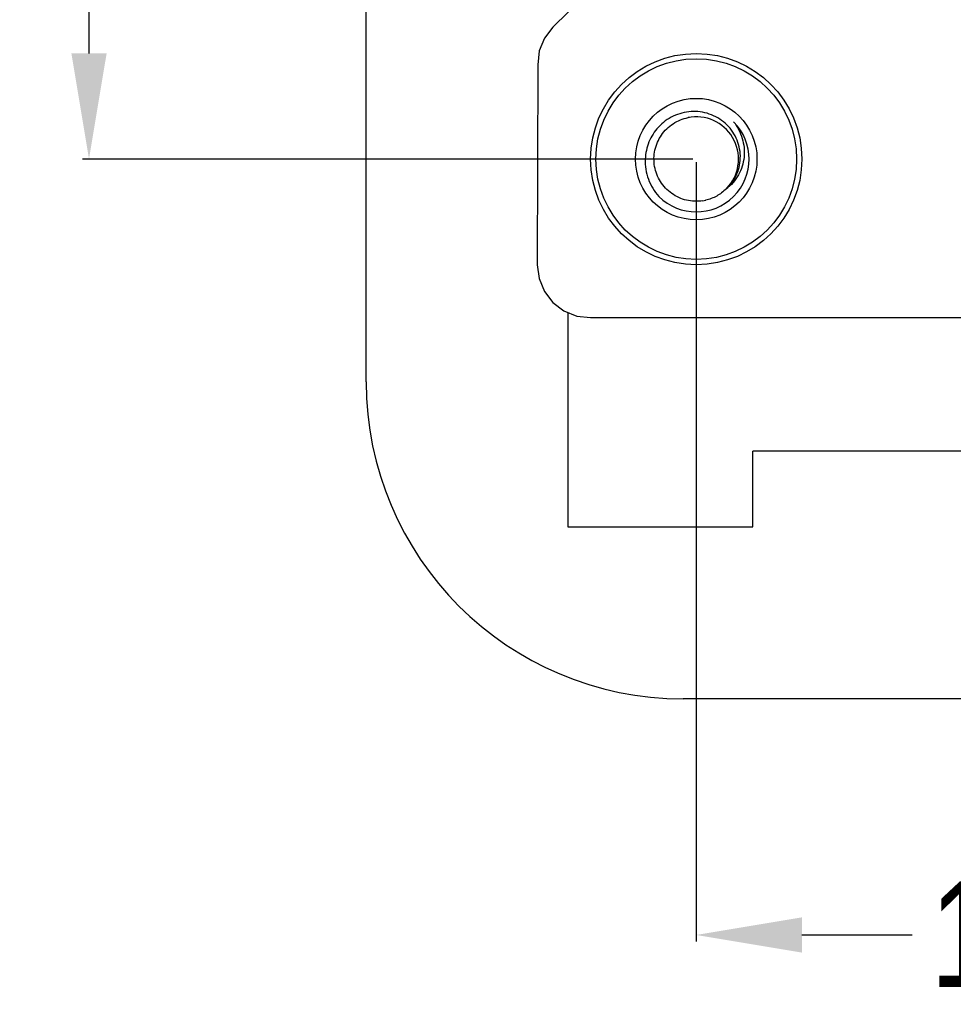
# Model space of a CAD drawing. Header units: inches. Extents: x 246 to 500, y -220 to -17.
# Tile 8 of 118: x 421 to 438, y -180 to -161. Entities that reach past the tile are written whole.
import ezdxf

# ---------------------------------------------------------------- set-up
doc = ezdxf.new("R2010")
doc.units = ezdxf.units.IN
doc.header["$LTSCALE"] = 1.21
doc.header["$MEASUREMENT"] = 0
doc.header["$PDMODE"] = 3
doc.header["$PDSIZE"] = 0.3125
doc.layers.get('0').update_dxf_attribs({"linetype": 'CONTINUOUS'})
doc.layers.get('Defpoints').update_dxf_attribs({"linetype": 'CONTINUOUS'})
doc.layers.add('DIM', color=3, linetype='CONTINUOUS')
doc.styles.get("Standard").update_dxf_attribs({"font": 'txt', "width": 0.8})
doc.dimstyles.get("Standard").update_dxf_attribs({"dimtxt": 0.15625, "dimasz": 0.1875, "dimexe": 0.125, "dimexo": 0.0625, "dimgap": 0.09, "dimtad": 0, "dimtih": 1, "dimtoh": 1, "dimzin": 4, "dimdsep": 46, "dimtxsty": 'Standard', "dimblk": '_FILLED', "dimblk1": '_FILLED', "dimblk2": '_FILLED', "dimcen": 0.09, "dimazin": 1, "dimtp": 0.01, "dimtm": 0.01, "dimtfac": 1, "dimtofl": 0, "dimtmove": 0, "dimatfit": 3, "dimldrblk": '_FILLED', "dimfxl": 1, "dimtolj": 1, "dimtzin": 4, "dimarcsym": 0})

# ---------------------------------------------------------------- blocks, each defined once
blk = doc.blocks.new('_FILLED')
at = {"color": 0, "linetype": 'ByBlock'}
blk.add_solid([(0, 0), (-1, 0.1667), (-1, -0.1667)], dxfattribs=at)
blk = doc.blocks.new('*D57')
at = {"layer": 'Defpoints', "color": 0}
for p in [(421.943, -152.857), (430.94, -152.857), (433.44, -163.858)]:
    blk.add_point(p, dxfattribs=at)
at = {"layer": 'DIM', "color": 0, "lineweight": -2}
for p, q in [((430.877, -152.857), (421.818, -152.857)), ((421.943, -154.857), (421.943, -155.868)), ((421.943, -161.858), (421.943, -160.848)), ((433.378, -163.858), (421.818, -163.858))]:
    blk.add_line(p, q, dxfattribs=at)
at = {"layer": 'DIM', "color": 0, "lineweight": -2, "xscale": 2, "yscale": 2, "zscale": 2}
for p, rotation in [((421.943, -152.857), 90), ((421.943, -163.858), 270)]:
    blk.add_blockref('_FILLED', p, dxfattribs=dict(at, rotation=rotation))
at = {"layer": 'DIM', "color": 0, "insert": (421.943, -158.358), "char_height": 2, "attachment_point": 5, "rotation": 90}
blk.add_mtext('\\A1;11.00', dxfattribs=at)
blk = doc.blocks.new('*D63')
at = {"layer": 'Defpoints', "color": 0}
for p in [(433.44, -163.856), (447.669, -166.859), (433.44, -178.55)]:
    blk.add_point(p, dxfattribs=at)
at = {"layer": 'DIM', "color": 0, "lineweight": -2}
for p, q in [((433.44, -163.919), (433.44, -178.675)), ((447.669, -166.922), (447.669, -178.675)), ((435.44, -178.55), (437.531, -178.55)), ((445.669, -178.55), (443.578, -178.55))]:
    blk.add_line(p, q, dxfattribs=at)
at = {"layer": 'DIM', "color": 0, "lineweight": -2, "xscale": 2, "yscale": 2, "zscale": 2, "rotation": 180}
blk.add_blockref('_FILLED', (433.44, -178.55), dxfattribs=at)
at = {"layer": 'DIM', "color": 0, "lineweight": -2, "xscale": 2, "yscale": 2, "zscale": 2}
blk.add_blockref('_FILLED', (447.669, -178.55), dxfattribs=at)
at = {"layer": 'DIM', "color": 0, "insert": (440.554, -178.55), "char_height": 2, "attachment_point": 5}
blk.add_mtext('\\A1;14.23', dxfattribs=at)

msp = doc.modelspace()

# ---------------------------------------------------------------- linework, layer by layer
at = {"color": 7, "linetype": 'Continuous'}
for p, q in [((427.19, -168.079), (427.19, -87.639)), ((431.74, -160.359), (430.727, -161.36)), ((430.727, -161.36), (430.567, -161.569)), ((430.567, -161.569), (430.466, -161.812)), ((430.466, -161.812), (430.44, -162.073)), ((430.44, -162.073), (430.431, -165.859)), ((430.431, -165.859), (430.466, -166.12)), ((430.466, -166.12), (430.567, -166.363)), ((430.567, -166.363), (430.727, -166.572)), ((430.727, -166.572), (430.936, -166.732)), ((430.936, -166.732), (431.179, -166.833)), ((431.01, -166.763), (431.01, -170.819)), ((431.179, -166.833), (431.44, -166.859)), ((431.44, -166.859), (453.22, -166.862)), ((447.44, -169.389), (434.51, -169.389)), ((434.51, -170.819), (434.51, -169.389)), ((431.01, -170.819), (434.51, -170.819)), ((482.19, -174.079), (433.19, -174.079))]:
    msp.add_line(p, q, dxfattribs=at)
for radius in [2, 1.9, 1.15]:
    msp.add_circle((433.44, -163.859), radius, dxfattribs=at)
for centre, radius, start, end in [((433.44, -163.858), 0.799, 97.041, 100.9143), ((433.44, -163.859), 0.8, 315.539, 97.0457), ((433.44, -163.859), 1, 225, 45), ((433.441, -163.86), 0.799, 278.9757, 282.8536), ((433.19, -168.079), 6, 180, 270)]:
    msp.add_arc(centre, radius, start, end, dxfattribs=at)
for points, knots in [([(433.565, -164.649), (433.514, -164.657), (433.41, -164.663), (433.255, -164.642), (433.108, -164.592), (432.972, -164.514), (432.855, -164.411), (432.759, -164.288), (432.689, -164.148), (432.647, -163.998), (432.635, -163.842), (432.654, -163.687), (432.702, -163.538), (432.777, -163.402), (432.878, -163.282), (433, -163.185), (433.138, -163.112), (433.238, -163.083), (433.289, -163.073)], [0, 0, 0, 0, 0.062524, 0.125017, 0.187517, 0.250016, 0.312515, 0.375014, 0.437512, 0.500011, 0.562509, 0.625008, 0.687506, 0.750005, 0.812504, 0.875002, 0.937501, 1, 1, 1, 1]), ([(434.006, -164.424), (434.049, -164.385), (434.128, -164.297), (434.214, -164.144), (434.266, -163.975), (434.281, -163.8), (434.259, -163.625), (434.201, -163.458), (434.111, -163.307), (433.992, -163.177), (433.849, -163.073), (433.689, -163), (433.517, -162.96), (433.341, -162.954), (433.167, -162.982), (433.002, -163.042), (432.851, -163.133), (432.764, -163.212), (432.724, -163.254)], [0, 0, 0, 0, 0.062476, 0.124951, 0.187434, 0.24992, 0.31241, 0.374903, 0.437399, 0.499899, 0.562402, 0.624908, 0.687417, 0.749928, 0.812442, 0.874959, 0.937478, 1, 1, 1, 1]), ([(432.724, -163.254), (432.649, -163.336), (432.527, -163.527), (432.478, -163.748), (432.474, -163.859)], [0, 0, 0, 0, 0.499954, 1, 1, 1, 1]), ([(434.147, -163.152), (434.184, -163.199), (434.248, -163.299), (434.315, -163.466), (434.35, -163.642), (434.351, -163.821), (434.315, -163.997), (434.245, -164.162), (434.142, -164.309), (434.054, -164.39), (434.006, -164.424)], [0, 0, 0, 0, 0.125239, 0.250419, 0.375543, 0.5006, 0.625583, 0.750487, 0.875289, 1, 1, 1, 1]), ([(432.474, -163.859), (432.471, -163.923), (432.478, -164.052), (432.527, -164.24), (432.612, -164.415), (432.69, -164.518), (432.733, -164.566)], [0, 0, 0, 0, 0.249991, 0.499982, 0.74998, 1, 1, 1, 1])]:
    msp.add_open_spline(points, degree=3, knots=knots, dxfattribs=at)
msp.add_open_spline([(434.006, -164.424), (433.953, -164.477), (433.832, -164.568), (433.691, -164.622), (433.618, -164.639)], degree=3, dxfattribs=at)

# ---------------------------------------------------------------- dimensions: what is measured, and where the dimension line sits
at = {"layer": 'DIM'}
dim = msp.add_linear_dim(base=(421.943, -152.857), p1=(433.44, -163.858), p2=(430.94, -152.857), angle=90, dimstyle='Standard', override={"dimtxt": 2, "dimasz": 2, "dimtih": 0, "dimtoh": 0, "dimzin": 0, "dimcen": 0.198, "dimadec": 0, "dimazin": 0, "dimtp": 0, "dimtm": 0, "dimtdec": 4, "dimtzin": 0}, dxfattribs=at)
dim.commit()
dim.dimension.update_dxf_attribs({"geometry": '*D57', "text_midpoint": (421.943, -158.358)})
dim = msp.add_linear_dim(base=(433.44, -178.55), p1=(447.669, -166.859), p2=(433.44, -163.856), dimstyle='Standard', override={"dimtxt": 2, "dimasz": 2, "dimtih": 0, "dimtoh": 0, "dimzin": 0, "dimcen": 0.198, "dimadec": 0, "dimazin": 0, "dimtp": 0, "dimtm": 0, "dimtdec": 4, "dimtzin": 0}, dxfattribs=at)
dim.commit()
dim.dimension.update_dxf_attribs({"geometry": '*D63', "text_midpoint": (440.554, -178.55)})

doc.saveas('drawing.dxf')
